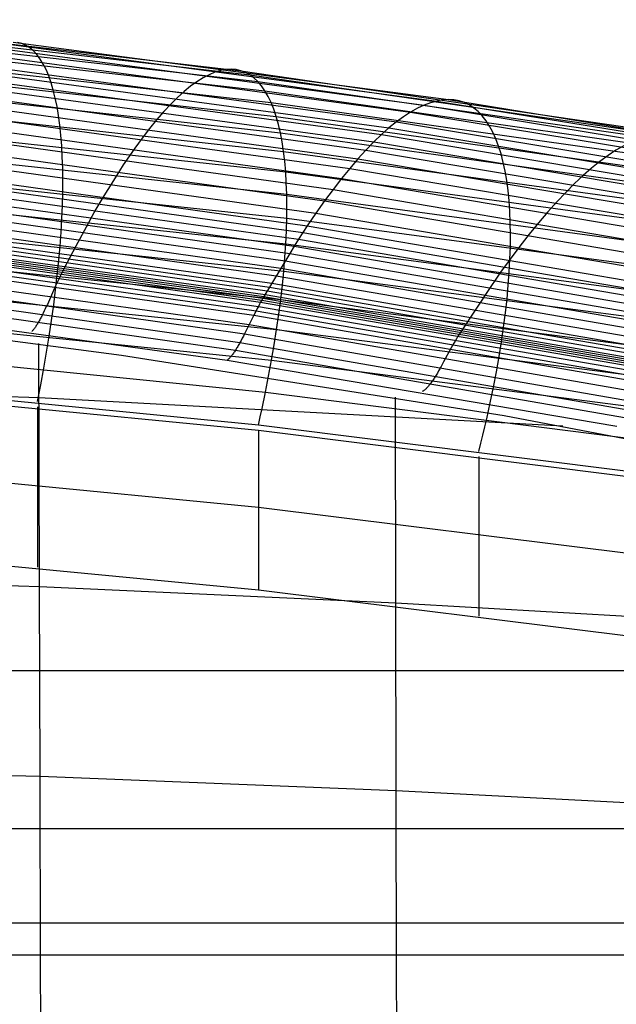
# Model space of a CAD drawing. Extents: x -260 to 296, y -277 to 294.
# Tile 144 of 241: x 51 to 62, y 188 to 207. Entities that reach past the tile are written whole.
import ezdxf

# ---------------------------------------------------------------- set-up
doc = ezdxf.new("R2010")
doc.units = 0
doc.layers.add('PREDEFINITO', color=7, linetype='CONTINUOUS')

msp = doc.modelspace()

# ---------------------------------------------------------------- linework, layer by layer
at = {"layer": 'PREDEFINITO'}
for p, q in [((46.982, 206.67, 448.732), (55.22, 205.712, 448.442)), ((47.113, 206.59, 447.88), (55.388, 205.635, 447.585)), ((47.23, 206.46, 447.035), (55.539, 205.508, 446.734)), ((47.334, 206.281, 446.2), (55.672, 205.334, 445.892)), ((50.574, 206.148, 451.159), (58.662, 205.065, 450.85)), ((50.764, 206.225, 450.308), (58.9, 205.143, 449.994)), ((50.942, 206.249, 449.453), (59.121, 205.169, 449.133)), ((51.105, 206.221, 448.596), (51.025, 206.241, 449.024)), ((51.182, 206.188, 448.168), (51.105, 206.221, 448.596)), ((51.255, 206.142, 447.742), (51.182, 206.188, 448.168)), ((51.324, 206.084, 447.317), (51.255, 206.142, 447.742)), ((47.424, 206.056, 445.378), (55.788, 205.114, 445.064)), ((50.371, 206.017, 452.001), (58.409, 204.934, 451.696)), ((51.389, 206.014, 446.894), (51.324, 206.084, 447.317)), ((51.45, 205.931, 446.473), (51.389, 206.014, 446.894)), ((51.508, 205.837, 446.056), (51.45, 205.931, 446.473)), ((47.5, 205.787, 444.574), (55.885, 204.85, 444.252)), ((50.157, 205.832, 452.831), (58.142, 204.75, 452.529)), ((51.561, 205.732, 445.641), (51.508, 205.837, 446.056)), ((49.933, 205.593, 453.643), (57.862, 204.512, 453.346)), ((50.046, 205.719, 453.239), (58.004, 204.638, 452.94)), ((51.61, 205.615, 445.231), (51.561, 205.732, 445.641)), ((51.656, 205.487, 444.825), (51.61, 205.615, 445.231)), ((54.51, 205.578, 451.436), (54.395, 205.505, 451.857)), ((54.623, 205.636, 451.013), (54.51, 205.578, 451.436)), ((54.731, 205.682, 450.587), (54.623, 205.636, 451.013)), ((54.837, 205.714, 450.16), (54.731, 205.682, 450.587)), ((54.938, 205.733, 449.731), (54.837, 205.714, 450.16)), ((55.036, 205.739, 449.301), (54.938, 205.733, 449.731)), ((55.13, 205.732, 448.872), (55.036, 205.739, 449.301)), ((55.22, 205.712, 448.442), (55.13, 205.732, 448.872)), ((55.306, 205.68, 448.013), (55.22, 205.712, 448.442)), ((55.22, 205.712, 448.442), (63.42, 204.517, 448.08)), ((55.388, 205.635, 447.585), (55.306, 205.68, 448.013)), ((55.465, 205.578, 447.158), (55.388, 205.635, 447.585)), ((55.388, 205.635, 447.585), (63.624, 204.443, 447.216)), ((55.539, 205.508, 446.734), (55.465, 205.578, 447.158)), ((47.561, 205.475, 443.789), (55.963, 204.544, 443.46)), ((49.817, 205.454, 454.042), (57.717, 204.374, 453.746)), ((51.697, 205.348, 444.423), (51.656, 205.487, 444.825)), ((54.276, 205.42, 452.275), (54.154, 205.321, 452.688)), ((54.395, 205.505, 451.857), (54.276, 205.42, 452.275)), ((55.608, 205.427, 446.311), (55.539, 205.508, 446.734)), ((55.539, 205.508, 446.734), (63.808, 204.321, 446.357)), ((55.672, 205.334, 445.892), (55.608, 205.427, 446.311)), ((49.698, 205.301, 454.436), (57.569, 204.222, 454.141)), ((51.734, 205.198, 444.026), (51.697, 205.348, 444.423)), ((51.767, 205.038, 443.635), (51.734, 205.198, 444.026)), ((54.029, 205.209, 453.098), (53.902, 205.083, 453.503)), ((54.154, 205.321, 452.688), (54.029, 205.209, 453.098)), ((55.732, 205.23, 445.476), (55.672, 205.334, 445.892)), ((55.672, 205.334, 445.892), (63.971, 204.153, 445.507)), ((55.788, 205.114, 445.064), (55.732, 205.23, 445.476)), ((47.607, 205.123, 443.027), (56.023, 204.198, 442.691)), ((49.578, 205.135, 454.823), (57.419, 204.057, 454.53)), ((51.795, 204.869, 443.249), (51.767, 205.038, 443.635)), ((53.902, 205.083, 453.503), (53.771, 204.944, 453.903)), ((55.839, 204.988, 444.656), (55.788, 205.114, 445.064)), ((55.788, 205.114, 445.064), (64.112, 203.939, 444.671)), ((58.538, 205.006, 451.274), (58.409, 204.934, 451.696)), ((58.662, 205.065, 450.85), (58.538, 205.006, 451.274)), ((58.783, 205.111, 450.423), (58.662, 205.065, 450.85)), ((58.662, 205.065, 450.85), (66.707, 203.744, 450.472)), ((58.9, 205.143, 449.994), (58.783, 205.111, 450.423)), ((59.012, 205.163, 449.564), (58.9, 205.143, 449.994)), ((58.9, 205.143, 449.994), (66.991, 203.824, 449.61)), ((59.121, 205.169, 449.133), (59.012, 205.163, 449.564)), ((59.225, 205.163, 448.701), (59.121, 205.169, 449.133)), ((59.121, 205.169, 449.133), (67.256, 203.852, 448.742)), ((59.325, 205.144, 448.27), (59.225, 205.163, 448.701)), ((59.421, 205.113, 447.839), (59.325, 205.144, 448.27)), ((59.512, 205.069, 447.409), (59.421, 205.113, 447.839)), ((59.598, 205.012, 446.981), (59.512, 205.069, 447.409)), ((59.679, 204.944, 446.555), (59.598, 205.012, 446.981)), ((49.456, 204.955, 455.204), (57.266, 203.879, 454.912)), ((51.819, 204.689, 442.87), (51.795, 204.869, 443.249)), ((53.771, 204.944, 453.903), (53.638, 204.791, 454.297)), ((55.885, 204.85, 444.252), (55.839, 204.988, 444.656)), ((55.927, 204.702, 443.853), (55.885, 204.85, 444.252)), ((55.885, 204.85, 444.252), (64.231, 203.682, 443.85)), ((58.277, 204.849, 452.115), (58.142, 204.75, 452.529)), ((58.409, 204.934, 451.696), (58.277, 204.849, 452.115)), ((58.409, 204.934, 451.696), (66.404, 203.612, 451.324)), ((59.756, 204.864, 446.13), (59.679, 204.944, 446.555)), ((59.827, 204.773, 445.709), (59.756, 204.864, 446.13)), ((47.638, 204.732, 442.292), (56.063, 203.815, 441.948)), ((49.331, 204.763, 455.578), (57.111, 203.688, 455.287)), ((51.839, 204.5, 442.497), (51.819, 204.689, 442.87)), ((53.638, 204.791, 454.297), (53.503, 204.626, 454.685)), ((55.963, 204.544, 443.46), (55.927, 204.702, 443.853)), ((58.004, 204.638, 452.94), (57.862, 204.512, 453.346)), ((58.142, 204.75, 452.529), (58.004, 204.638, 452.94)), ((58.004, 204.638, 452.94), (65.918, 203.317, 452.575)), ((58.142, 204.75, 452.529), (66.084, 203.428, 452.162)), ((59.894, 204.67, 445.291), (59.827, 204.773, 445.709)), ((59.956, 204.556, 444.877), (59.894, 204.67, 445.291)), ((49.205, 204.557, 455.945), (56.954, 203.485, 455.654)), ((51.855, 204.302, 442.13), (51.839, 204.5, 442.497)), ((53.503, 204.626, 454.685), (53.365, 204.447, 455.066)), ((55.995, 204.376, 443.072), (55.963, 204.544, 443.46)), ((55.963, 204.544, 443.46), (64.327, 203.383, 443.049)), ((57.862, 204.512, 453.346), (57.717, 204.374, 453.746)), ((57.862, 204.512, 453.346), (65.748, 203.192, 452.983)), ((60.012, 204.431, 444.467), (59.956, 204.556, 444.877)), ((47.654, 204.306, 441.585), (56.083, 203.396, 441.234)), ((49.077, 204.339, 456.303), (56.794, 203.268, 456.013)), ((51.866, 204.095, 441.772), (51.855, 204.302, 442.13)), ((53.365, 204.447, 455.066), (53.226, 204.255, 455.441)), ((56.023, 204.198, 442.691), (55.995, 204.376, 443.072)), ((57.717, 204.374, 453.746), (57.569, 204.222, 454.141)), ((57.717, 204.374, 453.746), (65.575, 203.054, 453.385)), ((60.064, 204.295, 444.061), (60.012, 204.431, 444.467)), ((60.11, 204.149, 443.66), (60.064, 204.295, 444.061)), ((62.413, 204.303, 451.518), (62.268, 204.218, 451.938)), ((48.948, 204.109, 456.653), (56.632, 203.04, 456.363)), ((51.873, 203.879, 441.42), (51.866, 204.095, 441.772)), ((53.226, 204.255, 455.441), (53.084, 204.051, 455.807)), ((56.045, 204.011, 442.316), (56.023, 204.198, 442.691)), ((56.023, 204.198, 442.691), (64.399, 203.046, 442.271)), ((57.569, 204.222, 454.141), (57.419, 204.057, 454.53)), ((57.569, 204.222, 454.141), (65.398, 202.904, 453.781)), ((60.151, 203.992, 443.265), (60.11, 204.149, 443.66)), ((62.119, 204.119, 452.354), (61.967, 204.007, 452.766)), ((62.268, 204.218, 451.938), (62.119, 204.119, 452.354)), ((53.012, 203.944, 455.988), (52.94, 203.834, 456.166)), ((53.084, 204.051, 455.807), (53.012, 203.944, 455.988)), ((56.063, 203.815, 441.948), (56.045, 204.011, 442.316)), ((57.419, 204.057, 454.53), (57.266, 203.879, 454.912)), ((57.419, 204.057, 454.53), (65.218, 202.74, 454.172)), ((60.186, 203.826, 442.875), (60.151, 203.992, 443.265)), ((61.967, 204.007, 452.766), (61.811, 203.882, 453.172)), ((47.655, 203.846, 440.91), (56.084, 202.945, 440.551)), ((48.751, 203.74, 457.162), (56.387, 202.675, 456.873)), ((48.817, 203.866, 456.995), (56.469, 202.799, 456.705)), ((51.876, 203.655, 441.077), (51.873, 203.879, 441.42)), ((52.94, 203.834, 456.166), (52.794, 203.604, 456.516)), ((56.075, 203.61, 441.587), (56.063, 203.815, 441.948)), ((56.063, 203.815, 441.948), (64.448, 202.671, 441.519)), ((57.266, 203.879, 454.912), (57.111, 203.688, 455.287)), ((57.266, 203.879, 454.912), (65.035, 202.564, 454.555)), ((60.216, 203.651, 442.491), (60.186, 203.826, 442.875)), ((61.652, 203.744, 453.574), (61.49, 203.593, 453.969)), ((61.811, 203.882, 453.172), (61.652, 203.744, 453.574)), ((48.685, 203.612, 457.328), (56.304, 202.548, 457.039)), ((51.874, 203.423, 440.742), (51.876, 203.655, 441.077)), ((52.794, 203.604, 456.516), (52.647, 203.362, 456.858)), ((56.083, 203.396, 441.234), (56.075, 203.61, 441.587)), ((57.111, 203.688, 455.287), (56.954, 203.485, 455.654)), ((57.111, 203.688, 455.287), (64.849, 202.375, 454.931)), ((60.241, 203.466, 442.114), (60.216, 203.651, 442.491)), ((61.49, 203.593, 453.969), (61.325, 203.428, 454.359)), ((47.64, 203.355, 440.269), (56.065, 202.463, 439.902)), ((48.552, 203.344, 457.649), (56.138, 202.283, 457.36)), ((48.618, 203.48, 457.491), (56.222, 202.418, 457.202)), ((51.868, 203.184, 440.415), (51.874, 203.423, 440.742)), ((52.647, 203.362, 456.858), (52.499, 203.11, 457.192)), ((56.086, 203.175, 440.888), (56.083, 203.396, 441.234)), ((56.083, 203.396, 441.234), (64.473, 202.262, 440.795)), ((56.954, 203.485, 455.654), (56.794, 203.268, 456.013)), ((56.954, 203.485, 455.654), (64.66, 202.174, 455.299)), ((60.261, 203.271, 441.744), (60.241, 203.466, 442.114)), ((61.325, 203.428, 454.359), (61.157, 203.251, 454.741)), ((48.485, 203.205, 457.805), (56.054, 202.145, 457.516)), ((51.857, 202.937, 440.097), (51.868, 203.184, 440.415)), ((56.084, 202.945, 440.551), (56.086, 203.175, 440.888)), ((56.794, 203.268, 456.013), (56.632, 203.04, 456.363)), ((56.794, 203.268, 456.013), (64.469, 201.96, 455.659)), ((60.275, 203.069, 441.381), (60.261, 203.271, 441.744)), ((61.157, 203.251, 454.741), (60.986, 203.061, 455.117)), ((48.417, 203.064, 457.959), (55.97, 202.005, 457.669)), ((52.424, 202.978, 457.354), (52.349, 202.843, 457.513)), ((52.499, 203.11, 457.192), (52.424, 202.978, 457.354)), ((56.632, 203.04, 456.363), (56.469, 202.799, 456.705)), ((56.632, 203.04, 456.363), (64.276, 201.734, 456.01)), ((60.283, 202.857, 441.025), (60.275, 203.069, 441.381)), ((60.986, 203.061, 455.117), (60.813, 202.859, 455.485)), ((47.61, 202.836, 439.665), (56.027, 201.952, 439.29)), ((48.35, 202.921, 458.112), (55.886, 201.863, 457.822)), ((51.842, 202.682, 439.788), (51.857, 202.937, 440.097)), ((52.349, 202.843, 457.513), (52.122, 202.421, 457.975)), ((56.077, 202.707, 440.222), (56.084, 202.945, 440.551)), ((56.084, 202.945, 440.551), (64.474, 201.821, 440.103)), ((56.469, 202.799, 456.705), (56.304, 202.548, 457.039)), ((56.469, 202.799, 456.705), (64.08, 201.496, 456.352)), ((60.287, 202.638, 440.678), (60.283, 202.857, 441.025)), ((60.813, 202.859, 455.485), (60.638, 202.644, 455.844)), ((48.215, 202.632, 458.416), (55.718, 201.579, 458.128)), ((48.249, 202.704, 458.34), (55.76, 201.65, 458.051)), ((48.282, 202.776, 458.264), (55.802, 201.721, 457.974)), ((51.823, 202.421, 439.489), (51.842, 202.682, 439.788)), ((56.065, 202.463, 439.902), (56.077, 202.707, 440.222)), ((56.387, 202.675, 456.873), (63.982, 201.374, 456.52)), ((60.284, 202.411, 440.338), (60.287, 202.638, 440.678)), ((60.638, 202.644, 455.844), (60.46, 202.416, 456.195)), ((48.114, 202.414, 458.643), (55.592, 201.366, 458.358)), ((48.131, 202.452, 458.607), (55.613, 201.403, 458.321)), ((48.148, 202.488, 458.569), (55.634, 201.439, 458.283)), ((48.165, 202.524, 458.531), (55.655, 201.474, 458.244)), ((48.181, 202.56, 458.492), (55.676, 201.509, 458.205)), ((51.8, 202.154, 439.2), (51.823, 202.421, 439.489)), ((52.122, 202.421, 457.975), (51.895, 201.993, 458.434)), ((56.048, 202.211, 439.592), (56.065, 202.463, 439.902)), ((56.065, 202.463, 439.902), (64.451, 201.349, 439.445)), ((56.222, 202.418, 457.202), (56.138, 202.283, 457.36)), ((56.304, 202.548, 457.039), (56.222, 202.418, 457.202)), ((56.222, 202.418, 457.202), (63.784, 201.12, 456.849)), ((56.304, 202.548, 457.039), (63.883, 201.248, 456.687)), ((60.46, 202.416, 456.195), (60.281, 202.177, 456.537)), ((47.566, 202.291, 439.099), (55.969, 201.416, 438.717)), ((48.045, 202.253, 458.777), (55.507, 201.206, 458.489)), ((48.08, 202.335, 458.712), (55.55, 201.288, 458.426)), ((56.138, 202.283, 457.36), (55.634, 201.439, 458.283)), ((56.138, 202.283, 457.36), (63.684, 200.986, 457.008)), ((60.277, 202.176, 440.007), (60.284, 202.411, 440.338)), ((48.011, 202.169, 458.838), (55.463, 201.121, 458.549)), ((51.772, 201.88, 438.92), (51.8, 202.154, 439.2)), ((56.027, 201.952, 439.29), (56.048, 202.211, 439.592)), ((56.054, 202.145, 457.516), (63.583, 200.85, 457.163)), ((60.281, 202.177, 456.537), (60.1, 201.928, 456.871)), ((60.264, 201.933, 439.685), (60.277, 202.176, 440.007)), ((47.941, 201.995, 458.957), (55.376, 200.945, 458.663)), ((51.74, 201.601, 438.651), (51.772, 201.88, 438.92)), ((51.838, 201.881, 458.543), (51.819, 201.841, 458.577)), ((51.857, 201.919, 458.508), (51.838, 201.881, 458.543)), ((51.867, 201.938, 458.49), (51.857, 201.919, 458.508)), ((51.876, 201.957, 458.472), (51.867, 201.938, 458.49)), ((51.895, 201.993, 458.434), (51.876, 201.957, 458.472)), ((55.886, 201.863, 457.822), (63.382, 200.571, 457.468)), ((55.97, 202.005, 457.669), (63.483, 200.711, 457.316)), ((56.001, 201.687, 438.999), (56.027, 201.952, 439.29)), ((56.027, 201.952, 439.29), (64.404, 200.85, 438.823)), ((60.1, 201.928, 456.871), (60.009, 201.798, 457.033)), ((60.245, 201.684, 439.372), (60.264, 201.933, 439.685)), ((47.506, 201.721, 438.574), (55.893, 200.856, 438.185)), ((47.872, 201.822, 459.076), (55.289, 200.772, 458.779)), ((51.78, 201.759, 458.641), (51.741, 201.674, 458.702)), ((51.8, 201.8, 458.609), (51.78, 201.759, 458.641)), ((51.819, 201.841, 458.577), (51.8, 201.8, 458.609)), ((55.802, 201.721, 457.974), (63.281, 200.432, 457.621)), ((55.969, 201.416, 438.717), (56.001, 201.687, 438.999)), ((60.009, 201.798, 457.033), (59.917, 201.664, 457.192)), ((60.221, 201.428, 439.068), (60.245, 201.684, 439.372)), ((47.737, 201.51, 459.354), (55.121, 200.468, 459.061)), ((47.804, 201.658, 459.206), (55.204, 200.61, 458.908)), ((51.741, 201.674, 458.702), (51.624, 201.412, 458.876)), ((51.704, 201.316, 438.392), (51.74, 201.601, 438.651)), ((55.676, 201.509, 458.205), (63.131, 200.224, 457.854)), ((55.718, 201.579, 458.128), (63.181, 200.293, 457.776)), ((55.76, 201.65, 458.051), (63.231, 200.362, 457.698)), ((59.917, 201.664, 457.192), (59.352, 200.809, 458.135)), ((51.585, 201.326, 458.935), (51.566, 201.284, 458.966)), ((51.624, 201.412, 458.876), (51.585, 201.326, 458.935)), ((51.663, 201.025, 438.143), (51.704, 201.316, 438.392)), ((55.571, 201.328, 458.393), (55.55, 201.288, 458.426)), ((55.592, 201.366, 458.358), (55.571, 201.328, 458.393)), ((55.603, 201.385, 458.34), (55.592, 201.366, 458.358)), ((55.592, 201.366, 458.358), (63.03, 200.085, 458.009)), ((55.613, 201.403, 458.321), (55.603, 201.385, 458.34)), ((55.634, 201.439, 458.283), (55.613, 201.403, 458.321)), ((55.613, 201.403, 458.321), (63.056, 200.121, 457.972)), ((55.634, 201.439, 458.283), (63.081, 200.156, 457.933)), ((55.655, 201.474, 458.244), (63.106, 200.19, 457.894)), ((55.933, 201.139, 438.446), (55.969, 201.416, 438.717)), ((55.969, 201.416, 438.717), (64.334, 200.326, 438.241)), ((60.192, 201.166, 438.775), (60.221, 201.428, 439.068)), ((46.816, 201.169, 459.024), (52.981, 200.375, 458.887)), ((47.431, 201.131, 438.092), (55.797, 200.275, 437.696)), ((47.609, 201.291, 459.743), (54.965, 200.28, 459.487)), ((51.489, 201.125, 459.1), (51.48, 201.106, 459.118)), ((51.508, 201.163, 459.065), (51.489, 201.125, 459.1)), ((51.527, 201.202, 459.031), (51.508, 201.163, 459.065)), ((51.546, 201.243, 458.998), (51.527, 201.202, 459.031)), ((51.566, 201.284, 458.966), (51.546, 201.243, 458.998)), ((55.463, 201.121, 458.549), (55.333, 200.858, 458.72)), ((55.507, 201.206, 458.489), (55.463, 201.121, 458.549)), ((55.463, 201.121, 458.549), (62.875, 199.839, 458.196)), ((55.528, 201.247, 458.458), (55.507, 201.206, 458.489)), ((55.507, 201.206, 458.489), (62.927, 199.925, 458.138)), ((55.55, 201.288, 458.426), (55.528, 201.247, 458.458)), ((55.55, 201.288, 458.426), (62.979, 200.007, 458.077)), ((55.893, 200.856, 438.185), (55.933, 201.139, 438.446)), ((60.157, 200.898, 438.491), (60.192, 201.166, 438.775)), ((51.387, 200.94, 459.326), (51.378, 200.926, 459.349)), ((51.396, 200.954, 459.302), (51.387, 200.94, 459.326)), ((51.405, 200.97, 459.28), (51.396, 200.954, 459.302)), ((51.414, 200.985, 459.258), (51.405, 200.97, 459.28)), ((51.424, 201.001, 459.237), (51.414, 200.985, 459.258)), ((51.433, 201.018, 459.216), (51.424, 201.001, 459.237)), ((51.442, 201.035, 459.195), (51.433, 201.018, 459.216)), ((51.451, 201.052, 459.175), (51.442, 201.035, 459.195)), ((51.461, 201.07, 459.156), (51.451, 201.052, 459.175)), ((51.47, 201.088, 459.137), (51.461, 201.07, 459.156)), ((51.48, 201.106, 459.118), (51.47, 201.088, 459.137)), ((51.619, 200.73, 437.906), (51.663, 201.025, 438.143)), ((55.376, 200.945, 458.663), (62.771, 199.663, 458.305)), ((51.299, 200.823, 459.592), (51.291, 200.814, 459.623)), ((51.308, 200.832, 459.562), (51.299, 200.823, 459.592)), ((51.316, 200.841, 459.533), (51.308, 200.832, 459.562)), ((51.325, 200.852, 459.505), (51.316, 200.841, 459.533)), ((51.334, 200.863, 459.477), (51.325, 200.852, 459.505)), ((51.343, 200.874, 459.45), (51.334, 200.863, 459.477)), ((51.351, 200.886, 459.424), (51.343, 200.874, 459.45)), ((51.36, 200.899, 459.398), (51.351, 200.886, 459.424)), ((51.369, 200.912, 459.373), (51.36, 200.899, 459.398)), ((51.378, 200.926, 459.349), (51.369, 200.912, 459.373)), ((55.289, 200.772, 458.779), (55.268, 200.73, 458.809)), ((55.333, 200.858, 458.72), (55.289, 200.772, 458.779)), ((55.289, 200.772, 458.779), (62.667, 199.49, 458.417)), ((55.847, 200.568, 437.935), (55.893, 200.856, 438.185)), ((55.893, 200.856, 438.185), (64.24, 199.778, 437.699)), ((59.317, 200.755, 458.191), (59.305, 200.736, 458.209)), ((59.329, 200.773, 458.173), (59.317, 200.755, 458.191)), ((59.34, 200.791, 458.155), (59.329, 200.773, 458.173)), ((59.352, 200.809, 458.135), (59.34, 200.791, 458.155)), ((60.117, 200.623, 438.217), (60.157, 200.898, 438.491)), ((51.44, 196.027, 460.188), (51.428, 200.591, 458.926)), ((51.57, 200.429, 437.68), (51.619, 200.73, 437.906)), ((55.183, 200.572, 458.943), (55.172, 200.554, 458.962)), ((55.193, 200.591, 458.925), (55.183, 200.572, 458.943)), ((55.204, 200.61, 458.908), (55.193, 200.591, 458.925)), ((55.225, 200.649, 458.874), (55.204, 200.61, 458.908)), ((55.204, 200.61, 458.908), (62.564, 199.33, 458.546)), ((55.247, 200.689, 458.841), (55.225, 200.649, 458.874)), ((55.268, 200.73, 458.809), (55.247, 200.689, 458.841)), ((55.797, 200.275, 437.696), (55.847, 200.568, 437.935)), ((59.223, 200.595, 458.322), (59.199, 200.552, 458.351)), ((59.247, 200.636, 458.291), (59.223, 200.595, 458.322)), ((59.27, 200.677, 458.259), (59.247, 200.636, 458.291)), ((59.294, 200.716, 458.226), (59.27, 200.677, 458.259)), ((59.305, 200.736, 458.209), (59.294, 200.716, 458.226)), ((60.072, 200.344, 437.954), (60.117, 200.623, 438.217)), ((47.343, 200.521, 437.654), (55.683, 199.676, 437.251)), ((51.517, 200.125, 437.465), (51.57, 200.429, 437.68)), ((55.07, 200.393, 459.175), (55.06, 200.38, 459.199)), ((55.08, 200.407, 459.151), (55.07, 200.393, 459.175)), ((55.09, 200.421, 459.127), (55.08, 200.407, 459.151)), ((55.1, 200.436, 459.105), (55.09, 200.421, 459.127)), ((55.111, 200.452, 459.083), (55.1, 200.436, 459.105)), ((55.121, 200.468, 459.061), (55.111, 200.452, 459.083)), ((55.131, 200.484, 459.04), (55.121, 200.468, 459.061)), ((55.121, 200.468, 459.061), (62.465, 199.194, 458.705)), ((55.141, 200.501, 459.02), (55.131, 200.484, 459.04)), ((55.152, 200.518, 459), (55.141, 200.501, 459.02)), ((55.162, 200.536, 458.981), (55.152, 200.518, 459)), ((55.172, 200.554, 458.962), (55.162, 200.536, 458.981)), ((59.175, 200.509, 458.38), (59.031, 200.246, 458.548)), ((59.199, 200.552, 458.351), (59.175, 200.509, 458.38)), ((52.981, 200.375, 458.887), (60.168, 199.239, 458.667)), ((54.974, 200.287, 459.454), (54.965, 200.28, 459.487)), ((54.965, 200.28, 459.487), (62.282, 199.038, 459.166)), ((54.983, 200.295, 459.422), (54.974, 200.287, 459.454)), ((54.993, 200.303, 459.392), (54.983, 200.295, 459.422)), ((55.002, 200.312, 459.362), (54.993, 200.303, 459.392)), ((55.012, 200.322, 459.333), (55.002, 200.312, 459.362)), ((55.021, 200.332, 459.305), (55.012, 200.322, 459.333)), ((55.031, 200.343, 459.277), (55.021, 200.332, 459.305)), ((55.041, 200.355, 459.25), (55.031, 200.343, 459.277)), ((55.05, 200.367, 459.224), (55.041, 200.355, 459.25)), ((55.06, 200.38, 459.199), (55.05, 200.367, 459.224)), ((55.742, 199.978, 437.468), (55.797, 200.275, 437.696)), ((55.797, 200.275, 437.696), (64.124, 199.209, 437.201)), ((59.031, 200.246, 458.548), (58.984, 200.16, 458.606)), ((60.022, 200.059, 437.702), (60.072, 200.344, 437.954)), ((55.551, 199.06, 436.852), (45.157, 200.072, 437.349)), ((51.461, 199.816, 437.262), (51.517, 200.125, 437.465)), ((58.902, 200.018, 458.717), (58.89, 199.999, 458.735)), ((58.913, 200.037, 458.7), (58.902, 200.018, 458.717)), ((58.937, 200.077, 458.668), (58.913, 200.037, 458.7)), ((58.96, 200.118, 458.636), (58.937, 200.077, 458.668)), ((58.984, 200.16, 458.606), (58.96, 200.118, 458.636)), ((59.966, 199.769, 437.46), (60.022, 200.059, 437.702)), ((44.739, 199.83, 459.506), (51.431, 199.574, 459.221)), ((55.551, 198.959, 436.72), (45.157, 199.966, 437.213)), ((55.683, 199.676, 437.251), (55.742, 199.978, 437.468)), ((58.776, 199.829, 458.936), (58.765, 199.815, 458.959)), ((58.788, 199.844, 458.913), (58.776, 199.829, 458.936)), ((58.799, 199.859, 458.891), (58.788, 199.844, 458.913)), ((58.81, 199.875, 458.869), (58.799, 199.859, 458.891)), ((58.821, 199.892, 458.849), (58.81, 199.875, 458.869)), ((58.833, 199.908, 458.828), (58.821, 199.892, 458.849)), ((58.844, 199.926, 458.809), (58.833, 199.908, 458.828)), ((58.855, 199.943, 458.789), (58.844, 199.926, 458.809)), ((58.867, 199.961, 458.771), (58.855, 199.943, 458.789)), ((58.878, 199.98, 458.753), (58.867, 199.961, 458.771)), ((58.89, 199.999, 458.735), (58.878, 199.98, 458.753)), ((51.4, 199.503, 437.07), (51.461, 199.816, 437.262)), ((55.62, 199.37, 437.046), (55.683, 199.676, 437.251)), ((55.683, 199.676, 437.251), (63.985, 198.622, 436.747)), ((58.639, 199.693, 459.3), (58.629, 199.688, 459.334)), ((58.649, 199.699, 459.267), (58.639, 199.693, 459.3)), ((58.659, 199.706, 459.235), (58.649, 199.699, 459.267)), ((58.669, 199.714, 459.203), (58.659, 199.706, 459.235)), ((58.68, 199.723, 459.173), (58.669, 199.714, 459.203)), ((58.69, 199.732, 459.143), (58.68, 199.723, 459.173)), ((58.701, 199.742, 459.114), (58.69, 199.732, 459.143)), ((58.711, 199.753, 459.087), (58.701, 199.742, 459.114)), ((58.722, 199.764, 459.06), (58.711, 199.753, 459.087)), ((58.733, 199.776, 459.033), (58.722, 199.764, 459.06)), ((58.744, 199.788, 459.008), (58.733, 199.776, 459.033)), ((58.754, 199.801, 458.983), (58.744, 199.788, 459.008)), ((58.765, 199.815, 458.959), (58.754, 199.801, 458.983)), ((59.905, 199.474, 437.23), (59.966, 199.769, 437.46)), ((51.431, 199.574, 459.221), (61.27, 199.045, 458.628)), ((58.132, 195.724, 459.832), (58.123, 199.586, 458.737)), ((59.84, 199.175, 437.011), (59.905, 199.474, 437.23)), ((55.586, 199.215, 436.948), (55.62, 199.37, 437.046)), ((55.551, 199.06, 436.852), (55.586, 199.215, 436.948)), ((59.805, 199.024, 436.906), (59.84, 199.175, 437.011)), ((60.168, 199.239, 458.667), (67.343, 197.872, 458.378)), ((63.824, 198.019, 436.34), (55.551, 199.06, 436.852)), ((63.824, 197.924, 436.211), (55.551, 198.959, 436.72)), ((59.769, 198.872, 436.804), (59.805, 199.024, 436.906)), ((59.693, 198.565, 436.609), (59.732, 198.719, 436.705)), ((59.732, 198.719, 436.705), (59.769, 198.872, 436.804)), ((55.551, 197.513, 440.856), (45.157, 198.514, 441.347)), ((63.824, 196.482, 440.35), (55.551, 197.513, 440.856)), ((55.551, 195.958, 444.985), (45.157, 196.953, 445.474)), ((44.748, 196.253, 460.451), (51.44, 196.027, 460.188)), ((51.448, 192.466, 461.068), (51.44, 196.027, 460.188)), ((51.44, 196.027, 460.188), (58.132, 195.724, 459.832)), ((63.824, 194.933, 444.481), (55.551, 195.958, 444.985)), ((58.14, 192.197, 460.736), (58.132, 195.724, 459.832)), ((58.132, 195.724, 459.832), (64.825, 195.335, 459.373)), ((-48.327, 194.453, 434.504), (84.264, 194.453, 434.504)), ((44.757, 192.662, 461.307), (51.448, 192.466, 461.068)), ((51.457, 188.989, 461.843), (51.448, 192.466, 461.068)), ((51.448, 192.466, 461.068), (58.14, 192.197, 460.736)), ((58.148, 188.751, 461.537), (58.14, 192.197, 460.736)), ((58.14, 192.197, 460.736), (64.833, 191.847, 460.302)), ((-48.327, 191.488, 442.788), (84.264, 191.488, 442.788)), ((-68.44, 189.713, 432.167), (104.376, 189.713, 432.167)), ((-59.177, 189.111, 441.622), (95.113, 189.111, 441.622)), ((51.465, 185.478, 462.549), (51.457, 188.989, 461.843)), ((58.156, 185.27, 462.267), (58.148, 188.751, 461.537))]:
    msp.add_line(p, q, dxfattribs=at)
at = {"layer": 'PREDEFINITO', "extrusion": (1, -2.70182e-08, 3.88514e-07)}
msp.add_arc((25.155, 378.229, 51.4), 183.869, 18.61979, 21.36006, dxfattribs=at)
at = {"layer": 'PREDEFINITO', "extrusion": (1, -4.31364e-08, 6.22643e-07)}
msp.add_arc((23.891, 377.828, 55.552), 184.708, 18.59253, 21.32036, dxfattribs=at)
at = {"layer": 'PREDEFINITO', "extrusion": (1, 9.67932e-09, -1.40301e-07)}
msp.add_arc((22.451, 377.367, 59.693), 185.676, 18.56352, 21.27719, dxfattribs=at)

doc.saveas('drawing.dxf')
